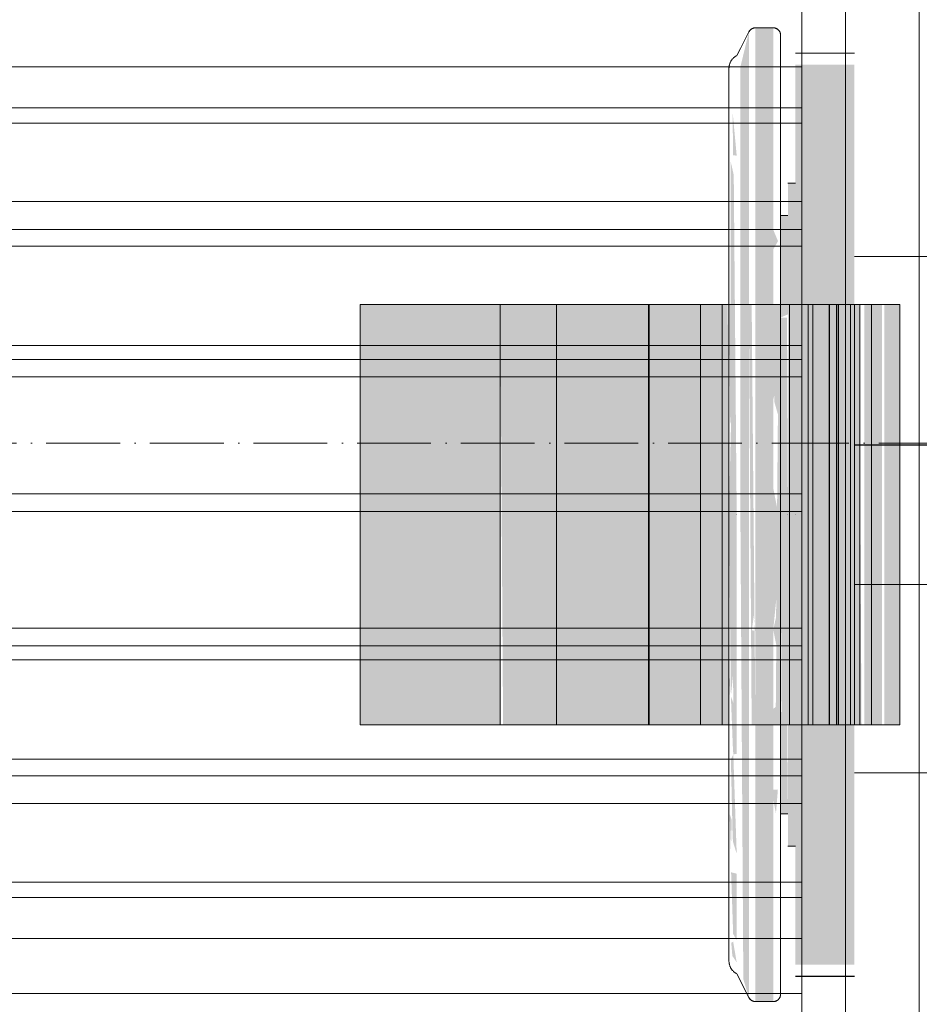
# Model space of a CAD drawing. Header units: metres. Extents: x -54598 to 1827199, y -329446 to -256744.
# Tile 114 of 256: x 27786 to 28029, y -268982 to -268715. Entities that reach past the tile are written whole.
import ezdxf

# ---------------------------------------------------------------- set-up
doc = ezdxf.new("R2010")
doc.units = ezdxf.units.M
doc.linetypes.add('ADSK_Осевая', pattern=[14, 10, -2, 0, -2])
for name, color, linetype, lineweight in [('M-EQPM', 7, 'Continuous', 20), ('P-PIPE', 7, 'Continuous', 20), ('P-PIPE-CNTR', 7, 'ADSK_Осевая', 20)]:
    doc.layers.add(name, color=color, linetype=linetype, lineweight=lineweight)

# ---------------------------------------------------------------- blocks, each defined once
blk = doc.blocks.new('Tecofi_VPI4448-02_Затвор дисковый поворотный с ручкой - Затвор дисковый поворотный_VPI 4448-02-669455-В_Этаж 01_Сводный')
at = {"layer": 'P-PIPE', "color": 1}
for p, q in [((-947.65, 27833.05), (-948.81, 27830.81)), ((-944.36, 27833.6), (-946.77, 27833.6)), ((-948.81, 27830.81), (-949.31, 27829.84)), ((-933.36, 27830.18), (-941.36, 27830.18)), ((-941.36, 27812.53), (-942.36, 27812.53)), ((-942.36, 27808.14), (-943.36, 27808.14)), ((-923.36, 27802.58), (-933.36, 27802.58)), ((-1000.36, 27796.08), (-981.36, 27796.08)), ((-997.36, 27796.08), (-1000.36, 27796.08)), ((-1000.36, 27739.08), (-1000.36, 27796.08)), ((-981.36, 27796.08), (-982.36, 27796.08)), ((-981.36, 27796.08), (-981.36, 27739.08)), ((-981.36, 27796.08), (-978.51, 27796.08)), ((-973.72, 27796.08), (-981.36, 27796.08)), ((-981.36, 27739.08), (-981.36, 27796.08)), ((-978.51, 27796.08), (-955.1, 27796.08)), ((-973.72, 27739.08), (-973.72, 27796.08)), ((-962.96, 27796.08), (-964.19, 27796.08)), ((-961.26, 27796.08), (-961.17, 27796.08)), ((-961.26, 27739.08), (-961.26, 27796.08)), ((-961.24, 27739.08), (-961.24, 27796.08)), ((-961.17, 27796.08), (-951.28, 27796.08)), ((-961.17, 27739.08), (-961.17, 27796.08)), ((-955.1, 27796.08), (-950.36, 27796.08)), ((-954.2, 27739.08), (-954.2, 27796.08)), ((-951.28, 27796.08), (-939.61, 27796.08)), ((-951.28, 27739.08), (-951.28, 27796.08)), ((-950.36, 27739.08), (-950.36, 27796.08)), ((-950.36, 27796.08), (-933.36, 27796.08)), ((-950.36, 27739.08), (-950.36, 27796.08)), ((-942.15, 27796.08), (-942.15, 27739.08)), ((-939.61, 27796.08), (-939.86, 27796.08)), ((-939.86, 27796.08), (-937.95, 27796.08)), ((-939.6, 27739.08), (-939.6, 27796.08)), ((-938.97, 27796.08), (-938.97, 27739.08)), ((-937.95, 27796.08), (-937.5, 27796.08)), ((-937.5, 27796.08), (-936.76, 27796.08)), ((-934.97, 27796.08), (-937.15, 27796.08)), ((-936.76, 27796.08), (-936.97, 27796.08)), ((-936.97, 27796.08), (-935.17, 27796.08)), ((-936.75, 27739.08), (-936.75, 27796.08)), ((-935.49, 27796.08), (-936.17, 27796.08)), ((-935.79, 27796.08), (-935.79, 27739.08)), ((-935.55, 27796.08), (-935.49, 27796.08)), ((-935.55, 27739.08), (-935.55, 27796.08)), ((-935.49, 27739.08), (-935.49, 27796.08)), ((-935.17, 27796.08), (-934.76, 27796.08)), ((-934.76, 27796.08), (-933.91, 27796.08)), ((-933.91, 27796.08), (-934.09, 27796.08)), ((-934.09, 27796.08), (-932.39, 27796.08)), ((-933.9, 27739.08), (-933.9, 27796.08)), ((-933.36, 27739.08), (-933.36, 27796.08)), ((-932.61, 27796.08), (-932.61, 27739.08)), ((-932.39, 27796.08), (-932.02, 27796.08)), ((-932.02, 27796.08), (-931.05, 27796.08)), ((-931.05, 27796.08), (-931.2, 27796.08)), ((-931.2, 27796.08), (-929.62, 27796.08)), ((-931.04, 27739.08), (-931.04, 27796.08)), ((-929.62, 27796.08), (-929.29, 27796.08)), ((-929.29, 27796.08), (-927.19, 27796.08)), ((-927.19, 27796.08), (-929, 27796.08)), ((-927.18, 27739.08), (-927.18, 27796.08)), ((-818.95, 27777.03), (-933.36, 27777.03)), ((-949.31, 27767.58), (-949.31, 27767.58)), ((-949.31, 27767.58), (-949.31, 27767.58)), ((-943.36, 27767.58), (-943.36, 27767.58)), ((-943.36, 27767.58), (-943.36, 27767.58)), ((-942.36, 27767.58), (-942.36, 27767.58)), ((-942.36, 27767.58), (-942.36, 27767.58)), ((-942.36, 27767.58), (-942.36, 27767.58)), ((-942.36, 27767.58), (-942.36, 27767.58)), ((-941.36, 27767.58), (-941.36, 27767.58)), ((-941.36, 27767.58), (-941.36, 27767.58)), ((-941.36, 27767.58), (-941.36, 27767.58)), ((-941.36, 27767.58), (-941.36, 27767.58)), ((-933.36, 27767.58), (-933.36, 27767.58)), ((-933.36, 27767.58), (-933.36, 27767.58)), ((-933.36, 27767.58), (-933.36, 27767.58)), ((-933.36, 27767.58), (-933.36, 27767.58)), ((-933.36, 27767.58), (-933.36, 27767.58)), ((-933.36, 27767.58), (-933.36, 27767.58)), ((-933.36, 27758.13), (-818.95, 27758.13)), ((-1000.36, 27739.08), (-997.36, 27739.08)), ((-981.36, 27739.08), (-1000.36, 27739.08)), ((-982.36, 27739.08), (-981.36, 27739.08)), ((-981.36, 27739.08), (-973.72, 27739.08)), ((-978.51, 27739.08), (-981.36, 27739.08)), ((-955.1, 27739.08), (-978.51, 27739.08)), ((-964.19, 27739.08), (-962.96, 27739.08)), ((-961.17, 27739.08), (-961.26, 27739.08)), ((-951.28, 27739.08), (-961.17, 27739.08)), ((-950.36, 27739.08), (-955.1, 27739.08)), ((-939.61, 27739.08), (-951.28, 27739.08)), ((-933.36, 27739.08), (-950.36, 27739.08)), ((-937.95, 27739.08), (-939.86, 27739.08)), ((-939.86, 27739.08), (-939.61, 27739.08)), ((-937.5, 27739.08), (-937.95, 27739.08)), ((-936.76, 27739.08), (-937.5, 27739.08)), ((-937.15, 27739.08), (-934.97, 27739.08)), ((-935.17, 27739.08), (-936.97, 27739.08)), ((-936.97, 27739.08), (-936.76, 27739.08)), ((-936.17, 27739.08), (-935.49, 27739.08)), ((-935.49, 27739.08), (-935.55, 27739.08)), ((-934.76, 27739.08), (-935.17, 27739.08)), ((-933.91, 27739.08), (-934.76, 27739.08)), ((-932.39, 27739.08), (-934.09, 27739.08)), ((-934.09, 27739.08), (-933.91, 27739.08)), ((-932.02, 27739.08), (-932.39, 27739.08)), ((-931.05, 27739.08), (-932.02, 27739.08)), ((-929.62, 27739.08), (-931.2, 27739.08)), ((-931.2, 27739.08), (-931.05, 27739.08)), ((-929.29, 27739.08), (-929.62, 27739.08)), ((-927.19, 27739.08), (-929.29, 27739.08)), ((-929, 27739.08), (-927.19, 27739.08)), ((-933.36, 27732.58), (-923.36, 27732.58)), ((-943.36, 27727.02), (-942.36, 27727.02)), ((-942.36, 27722.63), (-941.36, 27722.63)), ((-949.31, 27705.32), (-948.81, 27704.35)), ((-941.36, 27704.98), (-933.36, 27704.98)), ((-948.81, 27704.35), (-947.65, 27702.1)), ((-946.77, 27701.56), (-944.36, 27701.56))]:
    blk.add_line(p, q, dxfattribs=at)
at = {"layer": 'P-PIPE', "color": 1, "flags": 128}
for points in [[(-947.65, 27833.05), (-947.64, 27833.09), (-947.62, 27833.12), (-947.59, 27833.16), (-947.57, 27833.19), (-947.55, 27833.22), (-947.52, 27833.25), (-947.49, 27833.28), (-947.47, 27833.31), (-947.44, 27833.34), (-947.41, 27833.36), (-947.38, 27833.39), (-947.34, 27833.41), (-947.31, 27833.44), (-947.28, 27833.46), (-947.24, 27833.48), (-947.21, 27833.49), (-947.17, 27833.51), (-947.13, 27833.53), (-947.09, 27833.54), (-947.06, 27833.55), (-947.02, 27833.56), (-946.98, 27833.57), (-946.94, 27833.58), (-946.9, 27833.59), (-946.86, 27833.59), (-946.82, 27833.6), (-946.78, 27833.6), (-946.77, 27833.6)], [(-944.36, 27833.6), (-944.32, 27833.6), (-944.28, 27833.59), (-944.24, 27833.59), (-944.2, 27833.58), (-944.16, 27833.58), (-944.12, 27833.57), (-944.08, 27833.56), (-944.04, 27833.55), (-944.01, 27833.53), (-943.97, 27833.52), (-943.93, 27833.5), (-943.9, 27833.48), (-943.86, 27833.46), (-943.83, 27833.44), (-943.79, 27833.42), (-943.76, 27833.4), (-943.73, 27833.37), (-943.7, 27833.35), (-943.67, 27833.32), (-943.64, 27833.29), (-943.61, 27833.26), (-943.59, 27833.23), (-943.56, 27833.2), (-943.54, 27833.17), (-943.52, 27833.14), (-943.5, 27833.1), (-943.48, 27833.07), (-943.46, 27833.03), (-943.44, 27833), (-943.43, 27832.96), (-943.41, 27832.92), (-943.4, 27832.88), (-943.39, 27832.84), (-943.38, 27832.81), (-943.37, 27832.77), (-943.37, 27832.73), (-943.36, 27832.69), (-943.36, 27832.65), (-943.36, 27832.61), (-943.36, 27832.6)], [(-943.36, 27767.58), (-943.36, 27770.18), (-943.36, 27772.77), (-943.36, 27775.36), (-943.36, 27777.94), (-943.36, 27780.5), (-943.36, 27783.03), (-943.36, 27785.55), (-943.36, 27788.03), (-943.36, 27790.48), (-943.36, 27792.9), (-943.36, 27795.27), (-943.36, 27797.6), (-943.36, 27799.88), (-943.36, 27802.12), (-943.36, 27804.29), (-943.36, 27806.41), (-943.36, 27808.46), (-943.36, 27810.45), (-943.36, 27812.37), (-943.36, 27814.22), (-943.36, 27815.99), (-943.36, 27817.69), (-943.36, 27819.31), (-943.36, 27820.84), (-943.36, 27822.29), (-943.36, 27823.65), (-943.36, 27824.92), (-943.36, 27826.1), (-943.36, 27827.19), (-943.36, 27828.18), (-943.36, 27829.07), (-943.36, 27829.87), (-943.36, 27830.56), (-943.36, 27831.16), (-943.36, 27831.65), (-943.36, 27832.04), (-943.36, 27832.33), (-943.36, 27832.51), (-943.36, 27832.59), (-943.36, 27832.6)], [(-943.36, 27832.6), (-943.36, 27832.54), (-943.36, 27832.39), (-943.36, 27832.13), (-943.36, 27831.77), (-943.36, 27831.3), (-943.36, 27830.73), (-943.36, 27830.06), (-943.36, 27829.3), (-943.36, 27828.43), (-943.36, 27827.46), (-943.36, 27826.4), (-943.36, 27825.25), (-943.36, 27824), (-943.36, 27822.67), (-943.36, 27821.24), (-943.36, 27819.73), (-943.36, 27818.13), (-943.36, 27816.46), (-943.36, 27814.71), (-943.36, 27812.88), (-943.36, 27810.98), (-943.36, 27809), (-943.36, 27806.97), (-943.36, 27804.87), (-943.36, 27802.71), (-943.36, 27800.49), (-943.36, 27798.22), (-943.36, 27795.91), (-943.36, 27793.54), (-943.36, 27791.14), (-943.36, 27788.7), (-943.36, 27786.22), (-943.36, 27783.71), (-943.36, 27781.18), (-943.36, 27778.63), (-943.36, 27776.06), (-943.36, 27773.47), (-943.36, 27770.88), (-943.36, 27768.28), (-943.36, 27767.58)], [(-950.36, 27828.08), (-950.36, 27828.16), (-950.35, 27828.24), (-950.34, 27828.32), (-950.33, 27828.4), (-950.32, 27828.48), (-950.3, 27828.55), (-950.28, 27828.63), (-950.26, 27828.71), (-950.23, 27828.78), (-950.2, 27828.86), (-950.17, 27828.93), (-950.13, 27829), (-950.09, 27829.07), (-950.05, 27829.14), (-950.01, 27829.21), (-949.96, 27829.27), (-949.91, 27829.34), (-949.86, 27829.4), (-949.81, 27829.46), (-949.75, 27829.51), (-949.69, 27829.57), (-949.63, 27829.62), (-949.57, 27829.67), (-949.5, 27829.72), (-949.44, 27829.76), (-949.37, 27829.8), (-949.31, 27829.84)], [(-950.36, 27767.58), (-950.36, 27770), (-950.36, 27772.41), (-950.36, 27774.82), (-950.36, 27777.22), (-950.36, 27779.6), (-950.36, 27781.96), (-950.36, 27784.3), (-950.36, 27786.61), (-950.36, 27788.89), (-950.36, 27791.14), (-950.36, 27793.35), (-950.36, 27795.52), (-950.36, 27797.64), (-950.36, 27799.72), (-950.36, 27801.74), (-950.36, 27803.71), (-950.36, 27805.62), (-950.36, 27807.47), (-950.36, 27809.26), (-950.36, 27810.98), (-950.36, 27812.63), (-950.36, 27814.21), (-950.36, 27815.71), (-950.36, 27817.14), (-950.36, 27818.49), (-950.36, 27819.75), (-950.36, 27820.94), (-950.36, 27822.03), (-950.36, 27823.05), (-950.36, 27823.97), (-950.36, 27824.8), (-950.36, 27825.54), (-950.36, 27826.19), (-950.36, 27826.74), (-950.36, 27827.2), (-950.36, 27827.56), (-950.36, 27827.83), (-950.36, 27828), (-950.36, 27828.07), (-950.36, 27828.08)], [(-950.36, 27828.08), (-950.36, 27828.03), (-950.36, 27827.88), (-950.36, 27827.64), (-950.36, 27827.31), (-950.36, 27826.87), (-950.36, 27826.34), (-950.36, 27825.72), (-950.36, 27825.01), (-950.36, 27824.2), (-950.36, 27823.3), (-950.36, 27822.32), (-950.36, 27821.24), (-950.36, 27820.08), (-950.36, 27818.84), (-950.36, 27817.51), (-950.36, 27816.11), (-950.36, 27814.62), (-950.36, 27813.06), (-950.36, 27811.43), (-950.36, 27809.73), (-950.36, 27807.96), (-950.36, 27806.13), (-950.36, 27804.23), (-950.36, 27802.28), (-950.36, 27800.27), (-950.36, 27798.2), (-950.36, 27796.09), (-950.36, 27793.94), (-950.36, 27791.74), (-950.36, 27789.5), (-950.36, 27787.23), (-950.36, 27784.92), (-950.36, 27782.59), (-950.36, 27780.24), (-950.36, 27777.86), (-950.36, 27775.47), (-950.36, 27773.06), (-950.36, 27770.65), (-950.36, 27768.23), (-950.36, 27767.58)], [(-950.36, 27767.58), (-950.36, 27765.16), (-950.36, 27762.74), (-950.36, 27760.34), (-950.36, 27757.94), (-950.36, 27755.56), (-950.36, 27753.2), (-950.36, 27750.86), (-950.36, 27748.55), (-950.36, 27746.27), (-950.36, 27744.02), (-950.36, 27741.81), (-950.36, 27739.64), (-950.36, 27737.52), (-950.36, 27735.44), (-950.36, 27733.42), (-950.36, 27731.45), (-950.36, 27729.54), (-950.36, 27727.69), (-950.36, 27725.9), (-950.36, 27724.18), (-950.36, 27722.53), (-950.36, 27720.95), (-950.36, 27719.44), (-950.36, 27718.02), (-950.36, 27716.67), (-950.36, 27715.4), (-950.36, 27714.22), (-950.36, 27713.12), (-950.36, 27712.11), (-950.36, 27711.19), (-950.36, 27710.36), (-950.36, 27709.62), (-950.36, 27708.97), (-950.36, 27708.42), (-950.36, 27707.96), (-950.36, 27707.6), (-950.36, 27707.33), (-950.36, 27707.16), (-950.36, 27707.08), (-950.36, 27707.08)], [(-950.36, 27707.08), (-950.36, 27707.13), (-950.36, 27707.27), (-950.36, 27707.51), (-950.36, 27707.85), (-950.36, 27708.28), (-950.36, 27708.81), (-950.36, 27709.43), (-950.36, 27710.15), (-950.36, 27710.96), (-950.36, 27711.85), (-950.36, 27712.84), (-950.36, 27713.92), (-950.36, 27715.08), (-950.36, 27716.32), (-950.36, 27717.65), (-950.36, 27719.05), (-950.36, 27720.54), (-950.36, 27722.09), (-950.36, 27723.73), (-950.36, 27725.43), (-950.36, 27727.2), (-950.36, 27729.03), (-950.36, 27730.93), (-950.36, 27732.88), (-950.36, 27734.89), (-950.36, 27736.95), (-950.36, 27739.06), (-950.36, 27741.22), (-950.36, 27743.42), (-950.36, 27745.66), (-950.36, 27747.93), (-950.36, 27750.23), (-950.36, 27752.56), (-950.36, 27754.92), (-950.36, 27757.3), (-950.36, 27759.69), (-950.36, 27762.09), (-950.36, 27764.51), (-950.36, 27766.93), (-950.36, 27767.58)], [(-943.36, 27767.58), (-943.36, 27764.98), (-943.36, 27762.38), (-943.36, 27759.79), (-943.36, 27757.22), (-943.36, 27754.66), (-943.36, 27752.12), (-943.36, 27749.61), (-943.36, 27747.13), (-943.36, 27744.67), (-943.36, 27742.26), (-943.36, 27739.88), (-943.36, 27737.55), (-943.36, 27735.27), (-943.36, 27733.04), (-943.36, 27730.87), (-943.36, 27728.75), (-943.36, 27726.7), (-943.36, 27724.71), (-943.36, 27722.79), (-943.36, 27720.94), (-943.36, 27719.16), (-943.36, 27717.47), (-943.36, 27715.85), (-943.36, 27714.32), (-943.36, 27712.87), (-943.36, 27711.51), (-943.36, 27710.24), (-943.36, 27709.06), (-943.36, 27707.97), (-943.36, 27706.98), (-943.36, 27706.09), (-943.36, 27705.29), (-943.36, 27704.59), (-943.36, 27704), (-943.36, 27703.51), (-943.36, 27703.12), (-943.36, 27702.83), (-943.36, 27702.64), (-943.36, 27702.56), (-943.36, 27702.56)], [(-943.36, 27702.56), (-943.36, 27702.61), (-943.36, 27702.77), (-943.36, 27703.03), (-943.36, 27703.39), (-943.36, 27703.86), (-943.36, 27704.42), (-943.36, 27705.09), (-943.36, 27705.86), (-943.36, 27706.73), (-943.36, 27707.69), (-943.36, 27708.75), (-943.36, 27709.91), (-943.36, 27711.15), (-943.36, 27712.49), (-943.36, 27713.92), (-943.36, 27715.43), (-943.36, 27717.02), (-943.36, 27718.7), (-943.36, 27720.45), (-943.36, 27722.28), (-943.36, 27724.18), (-943.36, 27726.15), (-943.36, 27728.19), (-943.36, 27730.29), (-943.36, 27732.45), (-943.36, 27734.66), (-943.36, 27736.93), (-943.36, 27739.25), (-943.36, 27741.61), (-943.36, 27744.02), (-943.36, 27746.46), (-943.36, 27748.94), (-943.36, 27751.44), (-943.36, 27753.97), (-943.36, 27756.53), (-943.36, 27759.1), (-943.36, 27761.68), (-943.36, 27764.28), (-943.36, 27766.88), (-943.36, 27767.58)], [(-949.31, 27705.32), (-949.38, 27705.36), (-949.44, 27705.4), (-949.51, 27705.44), (-949.57, 27705.49), (-949.64, 27705.54), (-949.7, 27705.59), (-949.76, 27705.65), (-949.81, 27705.71), (-949.87, 27705.76), (-949.92, 27705.83), (-949.97, 27705.89), (-950.01, 27705.95), (-950.06, 27706.02), (-950.1, 27706.09), (-950.13, 27706.16), (-950.17, 27706.23), (-950.2, 27706.31), (-950.23, 27706.38), (-950.26, 27706.46), (-950.28, 27706.53), (-950.3, 27706.61), (-950.32, 27706.69), (-950.33, 27706.77), (-950.34, 27706.85), (-950.35, 27706.93), (-950.36, 27707.01), (-950.36, 27707.08)], [(-943.36, 27702.56), (-943.36, 27702.52), (-943.36, 27702.48), (-943.36, 27702.44), (-943.37, 27702.4), (-943.38, 27702.36), (-943.39, 27702.32), (-943.4, 27702.28), (-943.41, 27702.25), (-943.42, 27702.21), (-943.44, 27702.17), (-943.45, 27702.13), (-943.47, 27702.1), (-943.49, 27702.06), (-943.51, 27702.03), (-943.53, 27702), (-943.56, 27701.96), (-943.58, 27701.93), (-943.61, 27701.9), (-943.63, 27701.87), (-943.66, 27701.84), (-943.69, 27701.82), (-943.72, 27701.79), (-943.75, 27701.76), (-943.78, 27701.74), (-943.82, 27701.72), (-943.85, 27701.7), (-943.89, 27701.68), (-943.92, 27701.66), (-943.96, 27701.64), (-944, 27701.63), (-944.03, 27701.61), (-944.07, 27701.6), (-944.11, 27701.59), (-944.15, 27701.58), (-944.19, 27701.57), (-944.23, 27701.57), (-944.27, 27701.56), (-944.31, 27701.56), (-944.35, 27701.56), (-944.36, 27701.56)], [(-946.77, 27701.56), (-946.81, 27701.56), (-946.84, 27701.56), (-946.88, 27701.57), (-946.92, 27701.57), (-946.96, 27701.58), (-947, 27701.59), (-947.04, 27701.6), (-947.08, 27701.61), (-947.12, 27701.62), (-947.15, 27701.64), (-947.19, 27701.66), (-947.23, 27701.67), (-947.26, 27701.69), (-947.3, 27701.71), (-947.33, 27701.73), (-947.36, 27701.76), (-947.39, 27701.78), (-947.42, 27701.81), (-947.45, 27701.84), (-947.48, 27701.86), (-947.51, 27701.89), (-947.54, 27701.92), (-947.56, 27701.95), (-947.58, 27701.99), (-947.61, 27702.02), (-947.63, 27702.05), (-947.65, 27702.09), (-947.65, 27702.1)]]:
    blk.add_lwpolyline(points, dxfattribs=at)
blk = doc.blocks.new('ìáß_ß_Stratos_GIGA_Wilo - Stratos GIGA 100_3-33_22-669461-В_Этаж 01_Сводный')
at = {"layer": 'M-EQPM', "color": 1}
for p, q in [((-940.46, 27639.23), (-940.46, 27899.23)), ((-940.46, 27899.23), (-940.46, 27639.23)), ((-940.46, 27828.33), (-1152.77, 27828.33)), ((-940.46, 27828.33), (-1152.77, 27828.33)), ((-940.46, 27828.17), (-940.46, 27826.09)), ((-940.46, 27826.09), (-940.46, 27828.17)), ((-940.46, 27828.17), (-940.46, 27822.77)), ((-940.46, 27826.09), (-940.46, 27820.69)), ((-1152.77, 27822.77), (-940.46, 27822.77)), ((-1152.77, 27822.77), (-940.46, 27822.77)), ((-940.46, 27822.77), (-940.46, 27820.69)), ((-1152.77, 27820.69), (-940.46, 27820.69)), ((-1152.77, 27820.69), (-940.46, 27820.69)), ((-940.46, 27810.03), (-1152.77, 27810.03)), ((-940.46, 27810.03), (-1152.77, 27810.03)), ((-940.46, 27809.96), (-940.46, 27807.71)), ((-940.46, 27807.71), (-940.46, 27809.96)), ((-940.46, 27809.96), (-940.46, 27806.27)), ((-940.46, 27807.71), (-940.46, 27804.01)), ((-1152.77, 27806.27), (-940.46, 27806.27)), ((-1152.77, 27806.27), (-940.46, 27806.27)), ((-940.46, 27806.27), (-940.46, 27804.01)), ((-1152.77, 27804.01), (-940.46, 27804.01)), ((-1152.77, 27804.01), (-940.46, 27804.01)), ((-940.46, 27790.54), (-1152.77, 27790.54)), ((-940.46, 27790.54), (-1152.77, 27790.54)), ((-940.46, 27790.52), (-940.46, 27788.16)), ((-940.46, 27788.16), (-940.46, 27790.52)), ((-940.46, 27790.52), (-940.46, 27788.64)), ((-1152.77, 27788.64), (-940.46, 27788.64)), ((-1152.77, 27788.64), (-940.46, 27788.64)), ((-940.46, 27788.64), (-940.46, 27786.28)), ((-940.46, 27788.16), (-940.46, 27786.28)), ((-1152.77, 27786.28), (-940.46, 27786.28)), ((-1152.77, 27786.28), (-940.46, 27786.28)), ((-940.46, 27770.43), (-1152.77, 27770.43)), ((-1152.77, 27770.43), (-940.46, 27770.43)), ((-1152.77, 27770.43), (-940.46, 27770.43)), ((-940.46, 27770.43), (-940.46, 27768.03)), ((-940.46, 27768.03), (-940.46, 27770.43)), ((-940.46, 27770.43), (-940.46, 27768.03)), ((-940.46, 27769.23), (-940.46, 27769.23)), ((-940.46, 27769.23), (-940.46, 27769.23)), ((-1152.77, 27768.03), (-940.46, 27768.03)), ((-1152.77, 27768.03), (-940.46, 27768.03)), ((-1152.77, 27768.03), (-940.46, 27768.03)), ((-1152.77, 27752.18), (-940.46, 27752.18)), ((-1152.77, 27752.18), (-940.46, 27752.18)), ((-940.46, 27752.18), (-940.46, 27750.3)), ((-940.46, 27752.18), (-940.46, 27749.81)), ((-940.46, 27750.3), (-940.46, 27747.94)), ((-940.46, 27747.94), (-940.46, 27750.3)), ((-1152.77, 27749.81), (-940.46, 27749.81)), ((-1152.77, 27749.81), (-940.46, 27749.81)), ((-940.46, 27749.81), (-940.46, 27747.94)), ((-1152.77, 27747.92), (-940.46, 27747.92)), ((-1152.77, 27747.92), (-940.46, 27747.92)), ((-1152.77, 27734.44), (-940.46, 27734.44)), ((-1152.77, 27734.44), (-940.46, 27734.44)), ((-940.46, 27734.44), (-940.46, 27730.75)), ((-940.46, 27734.44), (-940.46, 27732.19)), ((-1152.77, 27732.19), (-940.46, 27732.19)), ((-1152.77, 27732.19), (-940.46, 27732.19)), ((-940.46, 27732.19), (-940.46, 27728.5)), ((-940.46, 27730.75), (-940.46, 27728.5)), ((-940.46, 27728.5), (-940.46, 27730.75)), ((-1152.77, 27728.42), (-940.46, 27728.42)), ((-1152.77, 27728.42), (-940.46, 27728.42)), ((-1152.77, 27717.77), (-940.46, 27717.77)), ((-1152.77, 27717.77), (-940.46, 27717.77)), ((-940.46, 27717.77), (-940.46, 27712.37)), ((-940.46, 27717.77), (-940.46, 27715.69)), ((-1152.77, 27715.69), (-940.46, 27715.69)), ((-1152.77, 27715.69), (-940.46, 27715.69)), ((-940.46, 27715.69), (-940.46, 27710.29)), ((-940.46, 27712.37), (-940.46, 27710.29)), ((-940.46, 27710.29), (-940.46, 27712.37)), ((-1152.77, 27710.13), (-940.46, 27710.13)), ((-1152.77, 27710.13), (-940.46, 27710.13)), ((-1152.77, 27702.66), (-940.46, 27702.66)), ((-1152.77, 27702.66), (-940.46, 27702.66)), ((-940.46, 27702.66), (-940.46, 27695.71)), ((-940.46, 27702.66), (-940.46, 27700.82))]:
    blk.add_line(p, q, dxfattribs=at)
blk = doc.blocks.new('Tecofi_VPI4448-02_Затвор дисковый поворотный с ручкой - Затвор дисковый поворотный_VPI 4448-02-V13-В_Этаж 01_Сводный')
at = {"layer": 'P-PIPE'}
for points in [[(-948.62, 27370.18), (-948.62, 27435.65), (-949.77, 27430.88), (-949.77, 27370.18)], [(-945.32, 27370.18), (-945.32, 27436.19), (-947.73, 27436.19), (-947.73, 27370.18)], [(-934.32, 27370.18), (-934.32, 27431.2), (-942.32, 27431.2), (-942.32, 27370.18)], [(-943.32, 27370.18), (-942.32, 27370.18), (-942.32, 27415.13), (-943.32, 27415.13), (-943.32, 27371.87)], [(-982.32, 27341.68), (-982.32, 27398.68), (-1001.32, 27398.68), (-1001.32, 27341.68)], [(-980.22, 27341.68), (-979.48, 27341.68), (-979.48, 27398.68), (-982.32, 27398.68), (-981.94, 27341.68), (-980.91, 27341.68)], [(-956.06, 27341.68), (-956.06, 27398.68), (-979.48, 27398.68), (-979.48, 27341.68)], [(-956.06, 27341.68), (-951.32, 27341.68), (-951.48, 27398.68), (-956.06, 27398.68), (-956.06, 27362.08)], [(-934.32, 27341.68), (-933.35, 27341.68), (-933.67, 27398.68), (-934.32, 27398.68), (-934.32, 27343.02)], [(-932.02, 27341.68), (-932.02, 27398.68), (-932.98, 27398.68), (-932.98, 27341.68)], [(-930.58, 27341.68), (-930.58, 27398.68), (-932.02, 27398.68), (-932.02, 27341.68)], [(-928.16, 27341.68), (-928.16, 27398.68), (-930.26, 27398.68), (-930.26, 27341.68)], [(-948.62, 27304.7), (-948.62, 27370.18), (-949.77, 27370.18), (-949.37, 27307.19)], [(-945.32, 27304.16), (-945.32, 27370.18), (-947.73, 27370.18), (-947.73, 27304.16)], [(-943.32, 27325.22), (-942.32, 27325.22), (-942.32, 27370.18), (-943.32, 27370.18), (-943.32, 27328.23)], [(-942.32, 27309.15), (-934.32, 27309.15), (-934.32, 27370.18), (-942.32, 27370.18), (-942.32, 27315.19)], [(-933.17, 27341.68), (-932.98, 27341.68), (-933.35, 27341.68)]]:
    blk.add_hatch(color=37, dxfattribs=at).paths.add_polyline_path(points)
h = blk.add_hatch(color=37, dxfattribs=at)
h.paths.add_polyline_path([(-950.27, 27418.85), (-950.84, 27424.97), (-950.75, 27418.92)])
h.paths.add_polyline_path([(-951.04, 27370.18), (-950.27, 27370.18), (-950.67, 27416.24), (-951.11, 27418.19), (-951.04, 27382.48), (-951.32, 27370.18)])
h = blk.add_hatch(color=37, dxfattribs=at)
h.paths.add_polyline_path([(-943.32, 27370.18), (-943.45, 27396.91), (-944.32, 27396.91), (-944.32, 27370.18)])
h.paths.add_polyline_path([(-944.32, 27398.68), (-943.32, 27398.68), (-943.32, 27410.74), (-944.32, 27410.74), (-944.32, 27400.88)])
h = blk.add_hatch(color=37, dxfattribs=at)
h.paths.add_polyline_path([(-945.32, 27385.77), (-944.94, 27387.18), (-944.87, 27396.88), (-945.32, 27395.44), (-945.32, 27387.45)])
h.paths.add_polyline_path([(-945.32, 27370.18), (-944.61, 27370.18), (-945.32, 27373.8)])
h.paths.add_polyline_path([(-945.32, 27406.15), (-944.67, 27407.26), (-945.32, 27408.83), (-945.32, 27407.26)])
h = blk.add_hatch(color=37, dxfattribs=at)
h.paths.add_polyline_path([(-947.73, 27354.39), (-948.22, 27354.52), (-947.95, 27356.46)])
h.paths.add_polyline_path([(-947.73, 27341.68), (-948.24, 27398.68), (-948.62, 27398.68), (-948.24, 27341.68)])
h.paths.add_polyline_path([(-945.32, 27341.68), (-943.32, 27341.68), (-943.32, 27343.44), (-944.32, 27343.44), (-944.32, 27396.91), (-943.32, 27397.34), (-943.32, 27398.68), (-945.32, 27398.68), (-945.18, 27385.53), (-944.68, 27383.76), (-944.93, 27356.29), (-945.32, 27354.58), (-944.9, 27352.48), (-944.97, 27344.11), (-945.32, 27343.85), (-945.32, 27343.02)])
h.paths.add_polyline_path([(-951.04, 27382.48), (-950.96, 27393.67), (-951.03, 27398.68), (-951.32, 27398.68), (-951.15, 27382.81)])
h = blk.add_hatch(color=37, dxfattribs=at)
h.paths.add_polyline_path([(-950.27, 27312.48), (-950.27, 27321.5), (-951.03, 27321.68), (-950.75, 27313.32)])
h.paths.add_polyline_path([(-950.27, 27309.48), (-950.75, 27312.26), (-951.01, 27312.14), (-950.86, 27310.34)])
h.paths.add_polyline_path([(-950.93, 27328.76), (-951.24, 27329.62), (-951.06, 27324.71)])
h.paths.add_polyline_path([(-950.27, 27324.21), (-950.73, 27337.67), (-951.06, 27336.99), (-950.83, 27326.91), (-950.78, 27325.83)])
h.paths.add_polyline_path([(-950.73, 27337.67), (-950.27, 27337.75), (-950.27, 27370.18), (-951.32, 27370.18), (-951.06, 27345.57), (-950.79, 27338.64)])
h.paths.add_polyline_path([(-951.32, 27343.93), (-951.17, 27347.7), (-951.32, 27348.36)])
h.paths.add_polyline_path([(-950.71, 27344.57), (-951.06, 27345.57), (-950.78, 27348.36)])
h = blk.add_hatch(color=37, dxfattribs=at)
h.paths.add_polyline_path([(-944.95, 27329.67), (-944.69, 27332.88), (-945.32, 27332.88), (-945.32, 27331.53)])
h.paths.add_polyline_path([(-945.32, 27354.58), (-944.93, 27358.48), (-944.51, 27362.08), (-944.7, 27370.18), (-945.32, 27370.18), (-945.32, 27356.45)])
h = blk.add_hatch(color=37, dxfattribs=at)
h.paths.add_polyline_path([(-943.52, 27329.61), (-943.32, 27329.61), (-943.43, 27341.68), (-944.32, 27341.68), (-944.32, 27329.61)])
h.paths.add_polyline_path([(-943.32, 27343.44), (-943.32, 27370.18), (-944.32, 27370.18), (-944.19, 27343.44)])
at = {"layer": 'P-PIPE', "color": 1}
for p, q in [((-948.62, 27435.65), (-949.77, 27433.41)), ((-945.32, 27436.19), (-947.73, 27436.19)), ((-949.77, 27433.41), (-950.27, 27432.44)), ((-934.32, 27432.77), (-942.32, 27432.77)), ((-942.32, 27415.13), (-943.32, 27415.13)), ((-943.32, 27410.74), (-944.32, 27410.74)), ((-924.32, 27405.18), (-934.32, 27405.18)), ((-1001.32, 27398.68), (-982.32, 27398.68)), ((-998.32, 27398.68), (-1001.32, 27398.68)), ((-1001.32, 27341.68), (-1001.32, 27398.68)), ((-982.32, 27398.68), (-983.32, 27398.68)), ((-982.32, 27398.68), (-982.32, 27341.68)), ((-982.32, 27398.68), (-979.48, 27398.68)), ((-974.68, 27398.68), (-982.32, 27398.68)), ((-982.32, 27341.68), (-982.32, 27398.68)), ((-979.48, 27398.68), (-956.06, 27398.68)), ((-974.68, 27341.68), (-974.68, 27398.68)), ((-963.92, 27398.68), (-965.15, 27398.68)), ((-962.22, 27398.68), (-962.13, 27398.68)), ((-962.22, 27341.68), (-962.22, 27398.68)), ((-962.21, 27341.68), (-962.21, 27398.68)), ((-962.13, 27398.68), (-952.24, 27398.68)), ((-962.13, 27341.68), (-962.13, 27398.68)), ((-956.06, 27398.68), (-951.32, 27398.68)), ((-955.17, 27341.68), (-955.17, 27398.68)), ((-952.24, 27398.68), (-940.57, 27398.68)), ((-952.24, 27341.68), (-952.24, 27398.68)), ((-951.32, 27341.68), (-951.32, 27398.68)), ((-951.32, 27398.68), (-934.32, 27398.68)), ((-951.32, 27341.68), (-951.32, 27398.68)), ((-943.11, 27398.68), (-943.11, 27341.68)), ((-940.57, 27398.68), (-940.82, 27398.68)), ((-940.82, 27398.68), (-938.92, 27398.68)), ((-940.56, 27341.68), (-940.56, 27398.68)), ((-939.93, 27398.68), (-939.93, 27341.68)), ((-938.92, 27398.68), (-938.46, 27398.68)), ((-938.46, 27398.68), (-937.72, 27398.68)), ((-935.94, 27398.68), (-938.11, 27398.68)), ((-937.72, 27398.68), (-937.94, 27398.68)), ((-937.94, 27398.68), (-936.13, 27398.68)), ((-937.72, 27341.68), (-937.72, 27398.68)), ((-936.45, 27398.68), (-937.14, 27398.68)), ((-936.75, 27398.68), (-936.75, 27341.68)), ((-936.51, 27398.68), (-936.45, 27398.68)), ((-936.51, 27341.68), (-936.51, 27398.68)), ((-936.45, 27341.68), (-936.45, 27398.68)), ((-936.13, 27398.68), (-935.72, 27398.68)), ((-935.72, 27398.68), (-934.87, 27398.68)), ((-934.87, 27398.68), (-935.05, 27398.68)), ((-935.05, 27398.68), (-933.35, 27398.68)), ((-934.86, 27341.68), (-934.86, 27398.68)), ((-934.32, 27341.68), (-934.32, 27398.68)), ((-933.58, 27398.68), (-933.58, 27341.68)), ((-933.35, 27398.68), (-932.98, 27398.68)), ((-932.98, 27398.68), (-932.02, 27398.68)), ((-932.02, 27398.68), (-932.16, 27398.68)), ((-932.16, 27398.68), (-930.58, 27398.68)), ((-932.01, 27341.68), (-932.01, 27398.68)), ((-930.58, 27398.68), (-930.26, 27398.68)), ((-930.26, 27398.68), (-928.16, 27398.68)), ((-928.16, 27398.68), (-929.96, 27398.68)), ((-928.15, 27341.68), (-928.15, 27398.68)), ((-819.91, 27379.63), (-934.32, 27379.63)), ((-950.27, 27370.18), (-950.27, 27370.18)), ((-950.27, 27370.18), (-950.27, 27370.18)), ((-944.32, 27370.18), (-944.32, 27370.18)), ((-944.32, 27370.18), (-944.32, 27370.18)), ((-943.32, 27370.18), (-943.32, 27370.18)), ((-943.32, 27370.18), (-943.32, 27370.18)), ((-943.32, 27370.18), (-943.32, 27370.18)), ((-943.32, 27370.18), (-943.32, 27370.18)), ((-942.32, 27370.18), (-942.32, 27370.18)), ((-942.32, 27370.18), (-942.32, 27370.18)), ((-942.32, 27370.18), (-942.32, 27370.18)), ((-942.32, 27370.18), (-942.32, 27370.18)), ((-934.32, 27370.18), (-934.32, 27370.18)), ((-934.32, 27370.18), (-934.32, 27370.18)), ((-934.32, 27370.18), (-934.32, 27370.18)), ((-934.32, 27370.18), (-934.32, 27370.18)), ((-934.32, 27370.18), (-934.32, 27370.18)), ((-934.32, 27370.18), (-934.32, 27370.18)), ((-934.32, 27360.73), (-819.91, 27360.73)), ((-1001.32, 27341.68), (-998.32, 27341.68)), ((-982.32, 27341.68), (-1001.32, 27341.68)), ((-983.32, 27341.68), (-982.32, 27341.68)), ((-982.32, 27341.68), (-974.68, 27341.68)), ((-979.48, 27341.68), (-982.32, 27341.68)), ((-956.06, 27341.68), (-979.48, 27341.68)), ((-965.15, 27341.68), (-963.92, 27341.68)), ((-962.13, 27341.68), (-962.22, 27341.68)), ((-952.24, 27341.68), (-962.13, 27341.68)), ((-951.32, 27341.68), (-956.06, 27341.68)), ((-940.57, 27341.68), (-952.24, 27341.68)), ((-934.32, 27341.68), (-951.32, 27341.68)), ((-938.92, 27341.68), (-940.82, 27341.68)), ((-940.82, 27341.68), (-940.57, 27341.68)), ((-938.46, 27341.68), (-938.92, 27341.68)), ((-937.72, 27341.68), (-938.46, 27341.68)), ((-938.11, 27341.68), (-935.94, 27341.68)), ((-936.13, 27341.68), (-937.94, 27341.68)), ((-937.94, 27341.68), (-937.72, 27341.68)), ((-937.14, 27341.68), (-936.45, 27341.68)), ((-936.45, 27341.68), (-936.51, 27341.68)), ((-935.72, 27341.68), (-936.13, 27341.68)), ((-934.87, 27341.68), (-935.72, 27341.68)), ((-933.35, 27341.68), (-935.05, 27341.68)), ((-935.05, 27341.68), (-934.87, 27341.68)), ((-932.98, 27341.68), (-933.35, 27341.68)), ((-932.02, 27341.68), (-932.98, 27341.68)), ((-930.58, 27341.68), (-932.16, 27341.68)), ((-932.16, 27341.68), (-932.02, 27341.68)), ((-930.26, 27341.68), (-930.58, 27341.68)), ((-928.16, 27341.68), (-930.26, 27341.68)), ((-929.96, 27341.68), (-928.16, 27341.68)), ((-934.32, 27335.18), (-924.32, 27335.18)), ((-944.32, 27329.61), (-943.32, 27329.61)), ((-943.32, 27325.22), (-942.32, 27325.22)), ((-950.27, 27307.91), (-949.77, 27306.95)), ((-942.32, 27307.58), (-934.32, 27307.58)), ((-949.77, 27306.95), (-948.62, 27304.7)), ((-947.73, 27304.16), (-945.32, 27304.16))]:
    blk.add_line(p, q, dxfattribs=at)
at = {"layer": 'P-PIPE', "color": 1, "flags": 128}
for points in [[(-948.62, 27435.65), (-948.6, 27435.69), (-948.58, 27435.72), (-948.56, 27435.75), (-948.53, 27435.79), (-948.51, 27435.82), (-948.48, 27435.85), (-948.46, 27435.88), (-948.43, 27435.91), (-948.4, 27435.93), (-948.37, 27435.96), (-948.34, 27435.99), (-948.31, 27436.01), (-948.27, 27436.03), (-948.24, 27436.05), (-948.2, 27436.07), (-948.17, 27436.09), (-948.13, 27436.11), (-948.1, 27436.12), (-948.06, 27436.14), (-948.02, 27436.15), (-947.98, 27436.16), (-947.94, 27436.17), (-947.9, 27436.18), (-947.86, 27436.18), (-947.82, 27436.19), (-947.78, 27436.19), (-947.74, 27436.19), (-947.73, 27436.19)], [(-945.32, 27436.19), (-945.28, 27436.19), (-945.24, 27436.19), (-945.2, 27436.19), (-945.16, 27436.18), (-945.12, 27436.17), (-945.08, 27436.17), (-945.04, 27436.15), (-945.01, 27436.14), (-944.97, 27436.13), (-944.93, 27436.11), (-944.89, 27436.1), (-944.86, 27436.08), (-944.82, 27436.06), (-944.79, 27436.04), (-944.76, 27436.02), (-944.72, 27436), (-944.69, 27435.97), (-944.66, 27435.95), (-944.63, 27435.92), (-944.6, 27435.89), (-944.58, 27435.86), (-944.55, 27435.83), (-944.52, 27435.8), (-944.5, 27435.77), (-944.48, 27435.73), (-944.46, 27435.7), (-944.44, 27435.67), (-944.42, 27435.63), (-944.4, 27435.59), (-944.39, 27435.56), (-944.37, 27435.52), (-944.36, 27435.48), (-944.35, 27435.44), (-944.34, 27435.4), (-944.34, 27435.36), (-944.33, 27435.32), (-944.32, 27435.28), (-944.32, 27435.24), (-944.32, 27435.2), (-944.32, 27435.19)], [(-944.32, 27370.18), (-944.32, 27372.78), (-944.32, 27375.37), (-944.32, 27377.96), (-944.32, 27380.53), (-944.32, 27383.09), (-944.32, 27385.63), (-944.32, 27388.14), (-944.32, 27390.63), (-944.32, 27393.08), (-944.32, 27395.49), (-944.32, 27397.87), (-944.32, 27400.2), (-944.32, 27402.48), (-944.32, 27404.71), (-944.32, 27406.89), (-944.32, 27409), (-944.32, 27411.06), (-944.32, 27413.05), (-944.32, 27414.97), (-944.32, 27416.82), (-944.32, 27418.59), (-944.32, 27420.29), (-944.32, 27421.9), (-944.32, 27423.44), (-944.32, 27424.89), (-944.32, 27426.25), (-944.32, 27427.52), (-944.32, 27428.7), (-944.32, 27429.78), (-944.32, 27430.78), (-944.32, 27431.67), (-944.32, 27432.46), (-944.32, 27433.16), (-944.32, 27433.75), (-944.32, 27434.25), (-944.32, 27434.64), (-944.32, 27434.93), (-944.32, 27435.11), (-944.32, 27435.19), (-944.32, 27435.19)], [(-944.32, 27435.19), (-944.32, 27435.14), (-944.32, 27434.99), (-944.32, 27434.73), (-944.32, 27434.36), (-944.32, 27433.9), (-944.32, 27433.33), (-944.32, 27432.66), (-944.32, 27431.89), (-944.32, 27431.03), (-944.32, 27430.06), (-944.32, 27429), (-944.32, 27427.85), (-944.32, 27426.6), (-944.32, 27425.26), (-944.32, 27423.84), (-944.32, 27422.33), (-944.32, 27420.73), (-944.32, 27419.06), (-944.32, 27417.3), (-944.32, 27415.47), (-944.32, 27413.57), (-944.32, 27411.6), (-944.32, 27409.56), (-944.32, 27407.46), (-944.32, 27405.31), (-944.32, 27403.09), (-944.32, 27400.82), (-944.32, 27398.5), (-944.32, 27396.14), (-944.32, 27393.74), (-944.32, 27391.29), (-944.32, 27388.82), (-944.32, 27386.31), (-944.32, 27383.78), (-944.32, 27381.23), (-944.32, 27378.66), (-944.32, 27376.07), (-944.32, 27373.48), (-944.32, 27370.88), (-944.32, 27370.18)], [(-951.32, 27430.68), (-951.32, 27430.76), (-951.31, 27430.84), (-951.31, 27430.91), (-951.29, 27430.99), (-951.28, 27431.07), (-951.26, 27431.15), (-951.24, 27431.23), (-951.22, 27431.3), (-951.19, 27431.38), (-951.16, 27431.45), (-951.13, 27431.53), (-951.09, 27431.6), (-951.06, 27431.67), (-951.01, 27431.74), (-950.97, 27431.8), (-950.92, 27431.87), (-950.88, 27431.93), (-950.82, 27431.99), (-950.77, 27432.05), (-950.71, 27432.11), (-950.66, 27432.16), (-950.59, 27432.22), (-950.53, 27432.27), (-950.47, 27432.31), (-950.4, 27432.36), (-950.33, 27432.4), (-950.27, 27432.44)], [(-951.32, 27370.18), (-951.32, 27372.59), (-951.32, 27375.01), (-951.32, 27377.42), (-951.32, 27379.81), (-951.32, 27382.2), (-951.32, 27384.56), (-951.32, 27386.9), (-951.32, 27389.21), (-951.32, 27391.49), (-951.32, 27393.74), (-951.32, 27395.94), (-951.32, 27398.11), (-951.32, 27400.24), (-951.32, 27402.31), (-951.32, 27404.34), (-951.32, 27406.31), (-951.32, 27408.22), (-951.32, 27410.07), (-951.32, 27411.86), (-951.32, 27413.58), (-951.32, 27415.23), (-951.32, 27416.81), (-951.32, 27418.31), (-951.32, 27419.74), (-951.32, 27421.08), (-951.32, 27422.35), (-951.32, 27423.53), (-951.32, 27424.63), (-951.32, 27425.64), (-951.32, 27426.56), (-951.32, 27427.4), (-951.32, 27428.14), (-951.32, 27428.78), (-951.32, 27429.34), (-951.32, 27429.8), (-951.32, 27430.16), (-951.32, 27430.43), (-951.32, 27430.6), (-951.32, 27430.67), (-951.32, 27430.68)], [(-951.32, 27430.68), (-951.32, 27430.63), (-951.32, 27430.48), (-951.32, 27430.24), (-951.32, 27429.9), (-951.32, 27429.47), (-951.32, 27428.94), (-951.32, 27428.32), (-951.32, 27427.6), (-951.32, 27426.8), (-951.32, 27425.9), (-951.32, 27424.91), (-951.32, 27423.84), (-951.32, 27422.68), (-951.32, 27421.43), (-951.32, 27420.11), (-951.32, 27418.7), (-951.32, 27417.22), (-951.32, 27415.66), (-951.32, 27414.03), (-951.32, 27412.33), (-951.32, 27410.56), (-951.32, 27408.72), (-951.32, 27406.83), (-951.32, 27404.87), (-951.32, 27402.86), (-951.32, 27400.8), (-951.32, 27398.69), (-951.32, 27396.53), (-951.32, 27394.34), (-951.32, 27392.1), (-951.32, 27389.83), (-951.32, 27387.52), (-951.32, 27385.19), (-951.32, 27382.83), (-951.32, 27380.46), (-951.32, 27378.07), (-951.32, 27375.66), (-951.32, 27373.25), (-951.32, 27370.83), (-951.32, 27370.18)], [(-951.32, 27370.18), (-951.32, 27367.76), (-951.32, 27365.34), (-951.32, 27362.93), (-951.32, 27360.54), (-951.32, 27358.16), (-951.32, 27355.79), (-951.32, 27353.46), (-951.32, 27351.14), (-951.32, 27348.86), (-951.32, 27346.62), (-951.32, 27344.41), (-951.32, 27342.24), (-951.32, 27340.11), (-951.32, 27338.04), (-951.32, 27336.01), (-951.32, 27334.05), (-951.32, 27332.13), (-951.32, 27330.28), (-951.32, 27328.5), (-951.32, 27326.78), (-951.32, 27325.12), (-951.32, 27323.55), (-951.32, 27322.04), (-951.32, 27320.61), (-951.32, 27319.27), (-951.32, 27318), (-951.32, 27316.82), (-951.32, 27315.72), (-951.32, 27314.71), (-951.32, 27313.79), (-951.32, 27312.96), (-951.32, 27312.22), (-951.32, 27311.57), (-951.32, 27311.01), (-951.32, 27310.56), (-951.32, 27310.19), (-951.32, 27309.92), (-951.32, 27309.75), (-951.32, 27309.68), (-951.32, 27309.68)], [(-951.32, 27309.68), (-951.32, 27309.72), (-951.32, 27309.87), (-951.32, 27310.11), (-951.32, 27310.45), (-951.32, 27310.88), (-951.32, 27311.41), (-951.32, 27312.03), (-951.32, 27312.75), (-951.32, 27313.55), (-951.32, 27314.45), (-951.32, 27315.44), (-951.32, 27316.51), (-951.32, 27317.67), (-951.32, 27318.92), (-951.32, 27320.24), (-951.32, 27321.65), (-951.32, 27323.13), (-951.32, 27324.69), (-951.32, 27326.32), (-951.32, 27328.02), (-951.32, 27329.79), (-951.32, 27331.63), (-951.32, 27333.52), (-951.32, 27335.48), (-951.32, 27337.49), (-951.32, 27339.55), (-951.32, 27341.66), (-951.32, 27343.82), (-951.32, 27346.02), (-951.32, 27348.25), (-951.32, 27350.53), (-951.32, 27352.83), (-951.32, 27355.16), (-951.32, 27357.52), (-951.32, 27359.89), (-951.32, 27362.28), (-951.32, 27364.69), (-951.32, 27367.1), (-951.32, 27369.52), (-951.32, 27370.18)], [(-944.32, 27370.18), (-944.32, 27367.58), (-944.32, 27364.98), (-944.32, 27362.39), (-944.32, 27359.82), (-944.32, 27357.26), (-944.32, 27354.72), (-944.32, 27352.21), (-944.32, 27349.72), (-944.32, 27347.27), (-944.32, 27344.86), (-944.32, 27342.48), (-944.32, 27340.15), (-944.32, 27337.87), (-944.32, 27335.64), (-944.32, 27333.46), (-944.32, 27331.35), (-944.32, 27329.29), (-944.32, 27327.3), (-944.32, 27325.38), (-944.32, 27323.53), (-944.32, 27321.76), (-944.32, 27320.06), (-944.32, 27318.45), (-944.32, 27316.91), (-944.32, 27315.46), (-944.32, 27314.1), (-944.32, 27312.83), (-944.32, 27311.65), (-944.32, 27310.57), (-944.32, 27309.58), (-944.32, 27308.68), (-944.32, 27307.89), (-944.32, 27307.19), (-944.32, 27306.6), (-944.32, 27306.1), (-944.32, 27305.71), (-944.32, 27305.43), (-944.32, 27305.24), (-944.32, 27305.16), (-944.32, 27305.16)], [(-944.32, 27305.16), (-944.32, 27305.21), (-944.32, 27305.37), (-944.32, 27305.62), (-944.32, 27305.99), (-944.32, 27306.45), (-944.32, 27307.02), (-944.32, 27307.69), (-944.32, 27308.46), (-944.32, 27309.33), (-944.32, 27310.29), (-944.32, 27311.35), (-944.32, 27312.5), (-944.32, 27313.75), (-944.32, 27315.09), (-944.32, 27316.51), (-944.32, 27318.02), (-944.32, 27319.62), (-944.32, 27321.29), (-944.32, 27323.05), (-944.32, 27324.88), (-944.32, 27326.78), (-944.32, 27328.75), (-944.32, 27330.79), (-944.32, 27332.89), (-944.32, 27335.05), (-944.32, 27337.26), (-944.32, 27339.53), (-944.32, 27341.85), (-944.32, 27344.21), (-944.32, 27346.62), (-944.32, 27349.06), (-944.32, 27351.53), (-944.32, 27354.04), (-944.32, 27356.57), (-944.32, 27359.12), (-944.32, 27361.7), (-944.32, 27364.28), (-944.32, 27366.87), (-944.32, 27369.47), (-944.32, 27370.18)], [(-950.27, 27307.91), (-950.34, 27307.95), (-950.41, 27308), (-950.47, 27308.04), (-950.54, 27308.09), (-950.6, 27308.14), (-950.66, 27308.19), (-950.72, 27308.25), (-950.77, 27308.3), (-950.83, 27308.36), (-950.88, 27308.42), (-950.93, 27308.49), (-950.97, 27308.55), (-951.02, 27308.62), (-951.06, 27308.69), (-951.1, 27308.76), (-951.13, 27308.83), (-951.17, 27308.9), (-951.19, 27308.98), (-951.22, 27309.05), (-951.24, 27309.13), (-951.26, 27309.21), (-951.28, 27309.28), (-951.3, 27309.36), (-951.31, 27309.44), (-951.31, 27309.52), (-951.32, 27309.6), (-951.32, 27309.68)], [(-947.73, 27304.16), (-947.77, 27304.16), (-947.81, 27304.16), (-947.85, 27304.16), (-947.89, 27304.17), (-947.93, 27304.18), (-947.97, 27304.19), (-948, 27304.2), (-948.04, 27304.21), (-948.08, 27304.22), (-948.12, 27304.24), (-948.15, 27304.25), (-948.19, 27304.27), (-948.22, 27304.29), (-948.26, 27304.31), (-948.29, 27304.33), (-948.33, 27304.36), (-948.36, 27304.38), (-948.39, 27304.41), (-948.42, 27304.43), (-948.45, 27304.46), (-948.47, 27304.49), (-948.5, 27304.52), (-948.52, 27304.55), (-948.55, 27304.58), (-948.57, 27304.62), (-948.59, 27304.65), (-948.61, 27304.69), (-948.62, 27304.7)], [(-944.32, 27305.16), (-944.32, 27305.12), (-944.32, 27305.08), (-944.33, 27305.04), (-944.33, 27305), (-944.34, 27304.96), (-944.35, 27304.92), (-944.36, 27304.88), (-944.37, 27304.84), (-944.38, 27304.8), (-944.4, 27304.77), (-944.42, 27304.73), (-944.43, 27304.7), (-944.45, 27304.66), (-944.47, 27304.63), (-944.5, 27304.59), (-944.52, 27304.56), (-944.54, 27304.53), (-944.57, 27304.5), (-944.6, 27304.47), (-944.62, 27304.44), (-944.65, 27304.41), (-944.68, 27304.39), (-944.71, 27304.36), (-944.75, 27304.34), (-944.78, 27304.32), (-944.81, 27304.29), (-944.85, 27304.28), (-944.88, 27304.26), (-944.92, 27304.24), (-944.96, 27304.23), (-945, 27304.21), (-945.03, 27304.2), (-945.07, 27304.19), (-945.11, 27304.18), (-945.15, 27304.17), (-945.19, 27304.17), (-945.23, 27304.16), (-945.27, 27304.16), (-945.31, 27304.16), (-945.32, 27304.16)]]:
    blk.add_lwpolyline(points, dxfattribs=at)
blk = doc.blocks.new('ADSK_СтальСварка_Врезка - Врезка стальная-685677-В_Этаж 01_Сводный')
at = {"layer": 'P-PIPE', "color": 1}
for p, q in [((10, 136.5), (10, -136.5)), ((10, -136.5), (10, 136.5))]:
    blk.add_line(p, q, dxfattribs=at)
blk = doc.blocks.new('fdsafdsf')
at = {"layer": 'P-PIPE', "color": 1}
for p, q in [((222057.14, 40840.76), (222057.14, 38808.87)), ((222047.14, 39742.52), (222047.14, 39469.52))]:
    blk.add_line(p, q, dxfattribs=at)
at = {"layer": 'P-PIPE-CNTR', "color": 1}
for p, q in [((222047.14, 39606.02), (221243.02, 39606.02)), ((222047.14, 39606.02), (221243.02, 39606.02)), ((222103.8, 39606.02), (222047.14, 39606.02))]:
    blk.add_line(p, q, dxfattribs=at)
at = {"layer": 'M-EQPM', "color": 1}
blk.add_blockref('ìáß_ß_Stratos_GIGA_Wilo - Stratos GIGA 100_3-33_22-669461-В_Этаж 01_Сводный', (222981.7, 11828.73), dxfattribs=at)
at = {"layer": 'P-PIPE', "color": 1, "extrusion": (0, 0, -1)}
blk.add_blockref('ADSK_СтальСварка_Врезка - Врезка стальная-685677-В_Этаж 01_Сводный', (-222057.14, 39606.02), dxfattribs=at)
at = {"layer": 'P-PIPE', "color": 1}
for name, p in [('Tecofi_VPI4448-02_Затвор дисковый поворотный с ручкой - Затвор дисковый поворотный_VPI 4448-02-669455-В_Этаж 01_Сводный', (222981.7, 11828.73)), ('Tecofi_VPI4448-02_Затвор дисковый поворотный с ручкой - Затвор дисковый поворотный_VPI 4448-02-V13-В_Этаж 01_Сводный', (222982.66, 12226.14))]:
    blk.add_blockref(name, p, dxfattribs=at)

msp = doc.modelspace()

# ---------------------------------------------------------------- block references
at = {"color": 5, "lineweight": 30, "xscale": 2, "yscale": 2, "zscale": 2}
msp.add_blockref('fdsafdsf', (-416084.8, -348041.46), dxfattribs=at)

doc.saveas('drawing.dxf')
